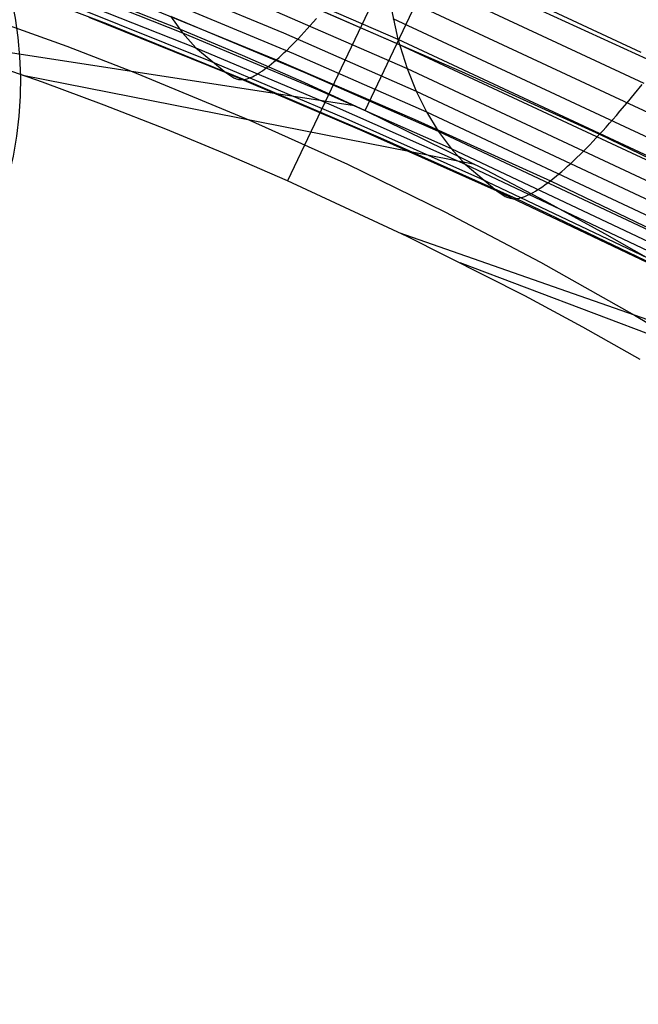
# Model space of a CAD drawing. Extents: x -3677 to -3089, y -67 to 482.
# Tile 95 of 110: x -3247 to -3226, y 373 to 407. Entities that reach past the tile are written whole.
import ezdxf

# ---------------------------------------------------------------- set-up
doc = ezdxf.new("R2010")
doc.units = 0
doc.layers.add('CURVA_ORIGIN', color=125, linetype='CONTINUOUS')

msp = doc.modelspace()

# ---------------------------------------------------------------- linework, layer by layer
at = {"layer": 'CURVA_ORIGIN'}
for p, q in [((-3235.468, 403.811, 169.067), (-3227.289, 421.027, 166.582)), ((-3229.89, 418.734, 145.061), (-3238.148, 401.379, 147.592)), ((-3234.927, 410.023, 376.587), (-3225.932, 405.831, 377.949)), ((-3234.833, 408.955, 372.84), (-3225.831, 404.759, 374.203)), ((-3249.204, 408.653, 324.554), (-3244.407, 406.815, 325.151)), ((-3246.472, 408.362, 340.547), (-3241.773, 406.494, 341.153)), ((-3242.914, 408.415, 352.64), (-3238.286, 406.491, 353.265)), ((-3238.906, 408.267, 361.643), (-3234.334, 406.274, 362.29)), ((-3238.858, 408.092, 360.873), (-3234.284, 406.097, 361.521)), ((-3234.694, 407.945, 369.08), (-3234.334, 406.274, 362.29)), ((-3234.694, 407.945, 369.08), (-3225.683, 403.742, 370.445)), ((-3246.024, 407.857, 336.702), (-3241.313, 405.976, 337.313)), ((-3242.574, 407.714, 348.818), (-3237.937, 405.78, 349.447)), ((-3230.16, 407.629, 317.475), (-3225.33, 405.408, 318.197)), ((-3245.539, 407.414, 332.846), (-3240.813, 405.518, 333.461)), ((-3244.025, 407.477, 168.033), (-3241.86, 406.617, 168.28)), ((-3243.323, 407.522, 321.482), (-3238.528, 405.564, 322.118)), ((-3238.594, 407.261, 357.074), (-3234.013, 405.259, 357.724)), ((-3236.936, 407.247, 319.011), (-3232.129, 405.159, 319.69)), ((-3245.017, 407.033, 328.995), (-3240.277, 405.122, 329.616)), ((-3242.194, 407.074, 344.989), (-3241.773, 406.494, 341.153)), ((-3242.194, 407.074, 344.989), (-3237.546, 405.128, 345.621)), ((-3237.255, 406.87, 319.518), (-3237.149, 406.993, 319.344)), ((-3234.512, 406.992, 365.308), (-3225.489, 402.781, 366.676)), ((-3248.048, 406.856, 157.099), (-3245.772, 406.031, 157.339)), ((-3244.407, 406.815, 325.151), (-3239.648, 404.885, 325.778)), ((-3241.86, 406.617, 168.28), (-3239.712, 405.719, 168.535)), ((-3237.568, 406.518, 320.066), (-3237.465, 406.632, 319.879)), ((-3237.465, 406.632, 319.879), (-3237.361, 406.75, 319.696)), ((-3237.361, 406.75, 319.696), (-3237.255, 406.87, 319.518)), ((-3251.191, 406.344, 146.155), (-3235.836, 403.983, 169.02)), ((-3241.773, 406.494, 341.153), (-3241.313, 405.976, 337.313)), ((-3241.773, 406.494, 341.153), (-3237.113, 404.537, 341.789)), ((-3238.286, 406.491, 353.265), (-3233.697, 404.48, 353.918)), ((-3237.971, 406.093, 320.851), (-3237.872, 406.194, 320.65)), ((-3237.872, 406.194, 320.65), (-3237.772, 406.299, 320.452)), ((-3237.772, 406.299, 320.452), (-3237.671, 406.407, 320.257)), ((-3237.671, 406.407, 320.257), (-3237.568, 406.518, 320.066)), ((-3234.334, 406.274, 362.29), (-3234.013, 405.259, 357.724)), ((-3234.334, 406.274, 362.29), (-3225.301, 402.053, 363.661)), ((-3245.772, 406.031, 157.339), (-3243.514, 405.164, 157.587)), ((-3241.313, 405.976, 337.313), (-3240.277, 405.122, 329.616)), ((-3241.313, 405.976, 337.313), (-3236.641, 404.005, 337.953)), ((-3238.257, 405.811, 321.474), (-3238.163, 405.901, 321.263)), ((-3238.163, 405.901, 321.263), (-3238.068, 405.995, 321.056)), ((-3238.068, 405.995, 321.056), (-3237.971, 406.093, 320.851)), ((-3234.284, 406.097, 361.521), (-3225.248, 401.874, 362.893)), ((-3246.618, 404.79, 146.612), (-3248.774, 405.547, 146.389)), ((-3240.813, 405.518, 333.461), (-3236.127, 403.532, 334.106)), ((-3239.712, 405.719, 168.535), (-3237.581, 404.784, 168.798)), ((-3238.615, 405.489, 322.336), (-3238.528, 405.564, 322.118)), ((-3238.528, 405.564, 322.118), (-3238.44, 405.642, 321.901)), ((-3238.528, 405.564, 322.118), (-3233.774, 403.515, 322.783)), ((-3238.44, 405.642, 321.901), (-3238.35, 405.725, 321.686)), ((-3238.35, 405.725, 321.686), (-3238.257, 405.811, 321.474)), ((-3237.937, 405.78, 349.447), (-3233.338, 403.76, 350.103)), ((-3239.088, 405.132, 323.68), (-3239.015, 405.181, 323.453)), ((-3239.015, 405.181, 323.453), (-3238.939, 405.234, 323.226)), ((-3238.939, 405.234, 323.226), (-3238.861, 405.292, 323.001)), ((-3238.861, 405.292, 323.001), (-3238.781, 405.354, 322.778)), ((-3238.781, 405.354, 322.778), (-3238.699, 405.419, 322.556)), ((-3238.699, 405.419, 322.556), (-3238.615, 405.489, 322.336)), ((-3234.013, 405.259, 357.724), (-3233.697, 404.48, 353.918)), ((-3234.013, 405.259, 357.724), (-3224.962, 401.023, 359.1)), ((-3247.29, 405.032, 146.544), (-3231.668, 401.949, 169.572)), ((-3243.514, 405.164, 157.587), (-3239.479, 403.491, 158.058)), ((-3240.277, 405.122, 329.616), (-3239.999, 404.938, 327.689)), ((-3240.277, 405.122, 329.616), (-3235.575, 403.12, 330.266)), ((-3239.999, 404.938, 327.689), (-3239.921, 404.906, 327.208)), ((-3239.921, 404.906, 327.208), (-3239.838, 404.886, 326.729)), ((-3239.838, 404.886, 326.729), (-3239.747, 404.878, 326.252)), ((-3239.747, 404.878, 326.252), (-3239.699, 404.88, 326.015)), ((-3239.699, 404.88, 326.015), (-3239.648, 404.885, 325.778)), ((-3239.648, 404.885, 325.778), (-3239.595, 404.895, 325.541)), ((-3239.648, 404.885, 325.778), (-3234.929, 402.866, 326.433)), ((-3239.595, 404.895, 325.541), (-3239.54, 404.91, 325.305)), ((-3239.54, 404.91, 325.305), (-3239.482, 404.929, 325.07)), ((-3239.482, 404.929, 325.07), (-3239.422, 404.952, 324.836)), ((-3239.422, 404.952, 324.836), (-3239.36, 404.979, 324.603)), ((-3239.36, 404.979, 324.603), (-3239.295, 405.011, 324.37)), ((-3239.295, 405.011, 324.37), (-3239.229, 405.047, 324.139)), ((-3239.229, 405.047, 324.139), (-3239.16, 405.088, 323.909)), ((-3239.16, 405.088, 323.909), (-3239.088, 405.132, 323.68)), ((-3237.546, 405.128, 345.621), (-3232.936, 403.097, 346.28)), ((-3232.129, 405.159, 319.69), (-3227.362, 402.986, 320.395)), ((-3244.477, 403.994, 146.844), (-3246.618, 404.79, 146.612)), ((-3237.581, 404.784, 168.798), (-3235.468, 403.811, 169.067)), ((-3237.113, 404.537, 341.789), (-3232.492, 402.494, 342.453)), ((-3226.16, 404.381, 318.986), (-3225.896, 404.704, 318.726)), ((-3233.697, 404.48, 353.918), (-3233.338, 403.76, 350.103)), ((-3233.697, 404.48, 353.918), (-3224.629, 400.227, 355.299)), ((-3226.414, 404.074, 319.249), (-3226.16, 404.381, 318.986)), ((-3242.351, 403.159, 147.085), (-3244.477, 403.994, 146.844)), ((-3236.641, 404.005, 337.953), (-3232.007, 401.949, 338.62)), ((-3235.468, 403.811, 169.067), (-3231.293, 401.758, 169.623)), ((-3226.66, 403.782, 319.517), (-3226.414, 404.074, 319.249)), ((-3239.479, 403.491, 158.058), (-3236.07, 401.949, 158.483)), ((-3236.127, 403.532, 334.106), (-3231.479, 401.461, 334.779)), ((-3233.774, 403.515, 322.783), (-3229.059, 401.382, 323.475)), ((-3233.338, 403.76, 350.103), (-3232.936, 403.097, 346.28)), ((-3233.338, 403.76, 350.103), (-3224.251, 399.487, 351.49)), ((-3227.016, 403.37, 319.939), (-3226.899, 403.504, 319.795)), ((-3226.899, 403.504, 319.795), (-3226.78, 403.641, 319.654)), ((-3226.78, 403.641, 319.654), (-3226.66, 403.782, 319.517)), ((-3240.242, 402.288, 147.333), (-3242.351, 403.159, 147.085)), ((-3227.248, 403.111, 320.238), (-3227.132, 403.239, 320.086)), ((-3227.132, 403.239, 320.086), (-3227.016, 403.37, 319.939)), ((-3235.575, 403.12, 330.266), (-3230.913, 401.034, 330.943)), ((-3234.929, 402.866, 326.433), (-3230.249, 400.762, 327.116)), ((-3232.936, 403.097, 346.28), (-3232.492, 402.494, 342.453)), ((-3232.936, 403.097, 346.28), (-3223.828, 398.804, 347.675)), ((-3227.59, 402.742, 320.725), (-3227.476, 402.863, 320.557)), ((-3227.476, 402.863, 320.557), (-3227.362, 402.986, 320.395)), ((-3227.362, 402.986, 320.395), (-3227.248, 403.111, 320.238)), ((-3227.362, 402.986, 320.395), (-3217.94, 398.411, 321.881)), ((-3232.492, 402.494, 342.453), (-3232.007, 401.949, 338.62)), ((-3232.492, 402.494, 342.453), (-3223.361, 398.177, 343.854)), ((-3227.926, 402.397, 321.254), (-3227.815, 402.509, 321.073)), ((-3227.815, 402.509, 321.073), (-3227.703, 402.624, 320.897)), ((-3227.703, 402.624, 320.897), (-3227.59, 402.742, 320.725)), ((-3238.149, 401.379, 147.59), (-3240.242, 402.288, 147.333)), ((-3228.253, 402.079, 321.822), (-3228.145, 402.182, 321.629)), ((-3228.145, 402.182, 321.629), (-3228.036, 402.288, 321.44)), ((-3228.036, 402.288, 321.44), (-3227.926, 402.397, 321.254)), ((-3236.07, 401.949, 158.483), (-3232.71, 400.309, 158.928)), ((-3232.007, 401.949, 338.62), (-3230.913, 401.034, 330.943)), ((-3232.007, 401.949, 338.62), (-3222.85, 397.606, 340.03)), ((-3228.67, 401.701, 322.627), (-3228.568, 401.79, 322.421)), ((-3228.568, 401.79, 322.421), (-3228.465, 401.883, 322.218)), ((-3228.465, 401.883, 322.218), (-3228.36, 401.979, 322.019)), ((-3228.36, 401.979, 322.019), (-3228.253, 402.079, 321.822)), ((-3231.479, 401.461, 334.779), (-3222.295, 397.091, 336.198)), ((-3231.293, 401.758, 169.623), (-3229.235, 400.678, 169.91)), ((-3229.059, 401.382, 323.475), (-3228.965, 401.456, 323.26)), ((-3228.965, 401.456, 323.26), (-3228.868, 401.534, 323.047)), ((-3228.868, 401.534, 323.047), (-3228.77, 401.616, 322.836)), ((-3228.77, 401.616, 322.836), (-3228.67, 401.701, 322.627)), ((-3234.012, 399.458, 148.119), (-3238.149, 401.379, 147.59)), ((-3229.495, 401.074, 324.577), (-3229.413, 401.127, 324.354)), ((-3229.413, 401.127, 324.354), (-3229.328, 401.185, 324.132)), ((-3229.328, 401.185, 324.132), (-3229.24, 401.246, 323.911)), ((-3229.24, 401.246, 323.911), (-3229.15, 401.312, 323.693)), ((-3229.15, 401.312, 323.693), (-3229.059, 401.382, 323.475)), ((-3229.059, 401.382, 323.475), (-3219.739, 396.889, 324.935)), ((-3230.913, 401.034, 330.943), (-3230.62, 400.834, 329.021)), ((-3230.913, 401.034, 330.943), (-3221.699, 396.634, 332.372)), ((-3230.62, 400.834, 329.021), (-3230.538, 400.798, 328.542)), ((-3230.538, 400.798, 328.542), (-3230.449, 400.773, 328.065)), ((-3230.449, 400.773, 328.065), (-3230.353, 400.76, 327.59)), ((-3230.353, 400.76, 327.59), (-3230.302, 400.759, 327.353)), ((-3230.302, 400.759, 327.353), (-3230.249, 400.762, 327.116)), ((-3230.249, 400.762, 327.116), (-3230.193, 400.769, 326.881)), ((-3230.249, 400.762, 327.116), (-3220.999, 396.327, 328.556)), ((-3230.193, 400.769, 326.881), (-3230.134, 400.781, 326.646)), ((-3230.134, 400.781, 326.646), (-3230.073, 400.796, 326.412)), ((-3230.073, 400.796, 326.412), (-3230.009, 400.816, 326.179)), ((-3230.009, 400.816, 326.179), (-3229.943, 400.841, 325.947)), ((-3229.943, 400.841, 325.947), (-3229.874, 400.869, 325.716)), ((-3229.874, 400.869, 325.716), (-3229.803, 400.902, 325.485)), ((-3229.803, 400.902, 325.485), (-3229.73, 400.938, 325.257)), ((-3229.73, 400.938, 325.257), (-3229.654, 400.979, 325.029)), ((-3229.654, 400.979, 325.029), (-3229.576, 401.024, 324.802)), ((-3229.576, 401.024, 324.802), (-3229.495, 401.074, 324.577)), ((-3229.235, 400.678, 169.91), (-3227.196, 399.562, 170.204)), ((-3232.71, 400.309, 158.928), (-3229.404, 398.571, 159.395)), ((-3234.295, 399.596, 148.084), (-3218.014, 393.877, 171.68)), ((-3229.945, 397.4, 148.672), (-3234.012, 399.458, 148.119)), ((-3227.196, 399.562, 170.204), (-3225.18, 398.409, 170.506)), ((-3232.191, 398.558, 148.365), (-3215.852, 392.362, 172.072)), ((-3229.404, 398.571, 159.395), (-3226.155, 396.737, 159.882)), ((-3227.94, 396.318, 148.957), (-3229.945, 397.4, 148.672)), ((-3226.155, 396.737, 159.882), (-3224.021, 395.46, 160.219)), ((-3225.955, 395.202, 149.25), (-3227.94, 396.318, 148.957))]:
    msp.add_line(p, q, dxfattribs=at)
at = {"layer": 'CURVA_ORIGIN', "extrusion": (-0.051081, -0.221375, 0.97385)}
msp.add_circle((-3268.986, -363.84, -114.765), 13.443, dxfattribs=at)
at = {"layer": 'CURVA_ORIGIN', "extrusion": (-0.04765, -0.240751, 0.969417)}
msp.add_circle((-3277.998, -265.628, -87.755), 14.072, dxfattribs=at)
at = {"layer": 'CURVA_ORIGIN', "extrusion": (-0.891781, -0.448967, -0.056172)}
msp.add_arc((-1684.657, 16.217, 2735.444), 112.848, 153.64249, 169.15237, dxfattribs=at)

doc.saveas('drawing.dxf')
